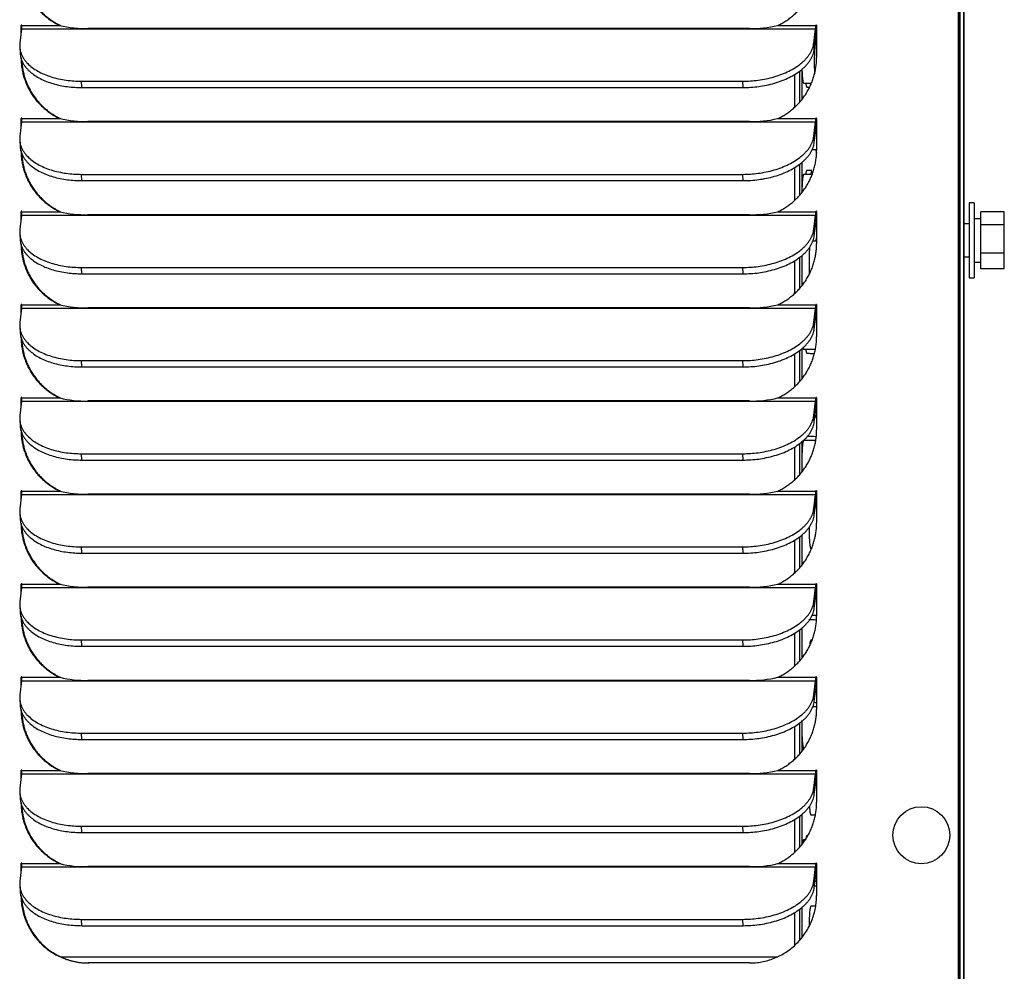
# Model space of a CAD drawing. Header units: inches. Extents: x -1 to 102, y 3 to 82.
# Tile 12 of 17: x 48 to 55, y 43 to 50. Entities that reach past the tile are written whole.
import ezdxf

# ---------------------------------------------------------------- set-up
doc = ezdxf.new("R2010")
doc.units = ezdxf.units.IN
doc.header["$LTSCALE"] = 12
doc.header["$MEASUREMENT"] = 0

msp = doc.modelspace()

# ---------------------------------------------------------------- linework, layer by layer
for p, q in [((54.7213, 36.1996), (54.7213, 71.6274)), ((54.7263, 36.1996), (54.7263, 71.6274)), ((54.7351, 36.8506), (54.7351, 71.4636)), ((54.7612, 71.4636), (54.7612, 36.8806)), ((54.7264, 36.8506), (54.7264, 71.2523)), ((54.7314, 36.8506), (54.7314, 71.2523)), ((54.7613, 36.1996), (54.7613, 68.7866)), ((47.683, 49.9399), (47.6697, 49.8328)), ((47.6832, 49.9653), (47.6782, 49.9653)), ((47.6782, 49.9012), (47.6782, 49.9653)), ((47.683, 49.9399), (53.6482, 49.9399)), ((47.6832, 49.942), (47.6832, 49.9653)), ((47.6841, 49.9653), (47.9701, 49.9653)), ((47.9701, 49.9653), (47.9751, 49.9653)), ((53.1504, 49.9424), (48.1814, 49.9424)), ((53.3634, 49.9653), (53.6494, 49.9653)), ((53.6349, 49.8328), (53.6482, 49.9399)), ((53.6544, 49.9653), (53.6494, 49.9653)), ((53.6553, 49.9653), (53.6553, 49.7243)), ((53.6378, 49.7853), (53.6511, 49.8924)), ((47.6687, 49.8024), (47.6716, 49.7548)), ((53.6378, 49.7853), (53.6349, 49.8328)), ((53.6515, 49.8447), (53.6452, 49.8447)), ((53.4889, 49.5952), (53.4889, 49.3486)), ((53.5281, 49.6215), (53.5281, 49.3883)), ((53.5444, 49.6344), (53.5444, 49.4077)), ((48.135, 49.4985), (48.1321, 49.546)), ((48.1321, 49.546), (53.1011, 49.546)), ((48.135, 49.4985), (53.104, 49.4985)), ((53.104, 49.4985), (53.1011, 49.546)), ((53.5581, 49.5322), (53.6176, 49.5322)), ((53.583, 49.5009), (53.6035, 49.5009)), ((47.683, 49.2399), (47.6697, 49.1328)), ((47.6832, 49.2653), (47.6782, 49.2653)), ((47.6782, 49.2012), (47.6782, 49.2653)), ((47.683, 49.2399), (53.6482, 49.2399)), ((47.6832, 49.242), (47.6832, 49.2653)), ((47.6841, 49.2653), (47.9701, 49.2653)), ((47.9701, 49.2653), (47.9751, 49.2653)), ((53.1504, 49.2424), (48.1814, 49.2424)), ((53.3634, 49.2653), (53.6494, 49.2653)), ((53.6349, 49.1328), (53.6482, 49.2399)), ((53.6544, 49.2653), (53.6494, 49.2653)), ((53.6553, 49.2653), (53.6553, 49.0243)), ((53.6378, 49.0853), (53.6349, 49.1328)), ((53.6378, 49.0853), (53.6511, 49.1924)), ((47.6687, 49.1024), (47.6716, 49.0548)), ((53.6225, 49.0322), (53.6553, 49.0322)), ((53.5281, 48.9215), (53.5281, 48.6883)), ((53.5444, 48.9344), (53.5444, 48.7077)), ((48.135, 48.7985), (48.1321, 48.846)), ((48.1321, 48.846), (53.1011, 48.846)), ((53.104, 48.7985), (53.1011, 48.846)), ((53.4889, 48.8952), (53.4889, 48.6486)), ((53.6225, 48.8447), (53.5581, 48.8447)), ((53.6208, 48.8759), (53.583, 48.8759)), ((48.135, 48.7985), (53.104, 48.7985)), ((54.8017, 48.6316), (54.8017, 48.0676)), ((54.8397, 48.6316), (54.8017, 48.6316)), ((54.8397, 48.6316), (54.8397, 48.0676)), ((47.683, 48.5399), (47.6697, 48.4328)), ((47.6832, 48.5653), (47.6782, 48.5653)), ((47.6782, 48.5012), (47.6782, 48.5653)), ((47.683, 48.5399), (53.6482, 48.5399)), ((47.6832, 48.542), (47.6832, 48.5653)), ((47.6841, 48.5653), (47.9701, 48.5653)), ((47.9701, 48.5653), (47.9751, 48.5653)), ((53.1504, 48.5424), (48.1814, 48.5424)), ((53.3634, 48.5653), (53.6494, 48.5653)), ((53.6349, 48.4328), (53.6482, 48.5399)), ((53.6544, 48.5653), (53.6494, 48.5653)), ((53.6553, 48.5653), (53.6553, 48.3243)), ((54.8887, 48.4674), (54.8887, 48.5646)), ((55.0657, 48.5646), (54.8887, 48.5646)), ((55.0657, 48.4674), (55.0657, 48.5646)), ((53.6378, 48.3853), (53.6511, 48.4924)), ((54.8017, 48.4736), (54.7612, 48.4736)), ((54.8887, 48.5126), (54.8397, 48.5126)), ((54.8887, 48.2523), (54.8887, 48.4674)), ((55.0657, 48.4674), (54.8887, 48.4674)), ((55.0657, 48.2523), (55.0657, 48.4674)), ((47.6687, 48.4024), (47.6716, 48.3548)), ((53.6378, 48.3853), (53.6349, 48.4328)), ((53.6553, 48.3447), (53.6277, 48.3447)), ((53.5444, 48.2344), (53.5444, 48.0077)), ((54.8887, 48.1345), (54.8887, 48.2523)), ((55.0657, 48.2523), (54.8887, 48.2523)), ((55.0657, 48.1345), (55.0657, 48.2523)), ((53.4889, 48.1952), (53.4889, 47.9486)), ((53.5281, 48.2215), (53.5281, 47.9883)), ((54.7612, 48.2256), (54.8017, 48.2256)), ((54.8397, 48.1866), (54.8887, 48.1866)), ((48.135, 48.0985), (48.1321, 48.146)), ((48.1321, 48.146), (53.1011, 48.146)), ((48.135, 48.0985), (53.104, 48.0985)), ((53.104, 48.0985), (53.1011, 48.146)), ((55.0657, 48.1345), (54.8887, 48.1345)), ((54.8017, 48.0676), (54.8397, 48.0676)), ((47.6832, 47.8653), (47.6782, 47.8653)), ((47.6782, 47.8012), (47.6782, 47.8653)), ((47.6832, 47.842), (47.6832, 47.8653)), ((47.6841, 47.8653), (47.9701, 47.8653)), ((47.9701, 47.8653), (47.9751, 47.8653)), ((53.3634, 47.8653), (53.6494, 47.8653)), ((53.6544, 47.8653), (53.6494, 47.8653)), ((53.6553, 47.8653), (53.6553, 47.6243)), ((47.683, 47.8399), (47.6697, 47.7328)), ((47.683, 47.8399), (53.6482, 47.8399)), ((53.1504, 47.8424), (48.1814, 47.8424)), ((53.6349, 47.7328), (53.6482, 47.8399)), ((53.6378, 47.6853), (53.6511, 47.7924)), ((53.6553, 47.8447), (53.6542, 47.8447)), ((53.6378, 47.6853), (53.6349, 47.7328)), ((47.6687, 47.7024), (47.6716, 47.6548)), ((53.4889, 47.4952), (53.4889, 47.2486)), ((53.5281, 47.5215), (53.5281, 47.2883)), ((53.5444, 47.5344), (53.5444, 47.3077)), ((53.5581, 47.5322), (53.6469, 47.5322)), ((48.135, 47.3985), (48.1321, 47.446)), ((48.1321, 47.446), (53.1011, 47.446)), ((53.104, 47.3985), (53.1011, 47.446)), ((48.135, 47.3985), (53.104, 47.3985)), ((47.683, 47.1399), (47.6697, 47.0328)), ((47.6832, 47.1653), (47.6782, 47.1653)), ((47.6782, 47.1012), (47.6782, 47.1653)), ((47.683, 47.1399), (53.6482, 47.1399)), ((47.6832, 47.142), (47.6832, 47.1653)), ((47.6841, 47.1653), (47.9701, 47.1653)), ((47.9701, 47.1653), (47.9751, 47.1653)), ((53.1504, 47.1424), (48.1814, 47.1424)), ((53.3634, 47.1653), (53.6494, 47.1653)), ((53.6349, 47.0328), (53.6482, 47.1399)), ((53.6544, 47.1653), (53.6494, 47.1653)), ((53.6553, 47.1653), (53.6553, 46.9243)), ((53.6378, 46.9853), (53.6511, 47.0924)), ((47.6687, 47.0024), (47.6716, 46.9548)), ((53.6378, 46.9853), (53.6349, 47.0328)), ((53.6436, 47.0322), (53.6553, 47.0322)), ((53.5444, 46.8344), (53.5444, 46.6077)), ((53.6491, 46.8447), (53.5581, 46.8447)), ((53.4889, 46.7952), (53.4889, 46.5486)), ((53.5281, 46.8215), (53.5281, 46.5883)), ((48.135, 46.6985), (48.1321, 46.746)), ((48.1321, 46.746), (53.1011, 46.746)), ((48.135, 46.6985), (53.104, 46.6985)), ((53.104, 46.6985), (53.1011, 46.746)), ((47.6832, 46.4653), (47.6782, 46.4653)), ((47.6782, 46.4012), (47.6782, 46.4653)), ((47.6832, 46.442), (47.6832, 46.4653)), ((47.6841, 46.4653), (47.9701, 46.4653)), ((47.9701, 46.4653), (47.9751, 46.4653)), ((53.3634, 46.4653), (53.6494, 46.4653)), ((53.6544, 46.4653), (53.6494, 46.4653)), ((53.6553, 46.4653), (53.6553, 46.2243)), ((47.683, 46.4399), (47.6697, 46.3328)), ((47.683, 46.4399), (53.6482, 46.4399)), ((53.1504, 46.4424), (48.1814, 46.4424)), ((53.6349, 46.3328), (53.6482, 46.4399)), ((53.6378, 46.2853), (53.6511, 46.3924)), ((53.6378, 46.2853), (53.6349, 46.3328)), ((53.6553, 46.3447), (53.6452, 46.3447)), ((47.6687, 46.3024), (47.6716, 46.2548)), ((53.4889, 46.0952), (53.4889, 45.8486)), ((53.5281, 46.1215), (53.5281, 45.8883)), ((53.5444, 46.1344), (53.5444, 45.9077)), ((48.135, 45.9985), (48.1321, 46.046)), ((48.1321, 46.046), (53.1011, 46.046)), ((53.104, 45.9985), (53.1011, 46.046)), ((53.6125, 46.0322), (53.6176, 46.0322)), ((48.135, 45.9985), (53.104, 45.9985)), ((47.683, 45.7399), (47.6697, 45.6328)), ((47.6832, 45.7653), (47.6782, 45.7653)), ((47.6782, 45.7012), (47.6782, 45.7653)), ((47.683, 45.7399), (53.6482, 45.7399)), ((47.6832, 45.742), (47.6832, 45.7653)), ((47.6841, 45.7653), (47.9701, 45.7653)), ((47.9701, 45.7653), (47.9751, 45.7653)), ((53.1504, 45.7424), (48.1814, 45.7424)), ((53.3634, 45.7653), (53.6494, 45.7653)), ((53.6349, 45.6328), (53.6482, 45.7399)), ((53.6544, 45.7653), (53.6494, 45.7653)), ((53.6553, 45.7653), (53.6553, 45.5243)), ((53.6378, 45.5853), (53.6511, 45.6924)), ((47.6687, 45.6024), (47.6716, 45.5548)), ((53.6378, 45.5853), (53.6349, 45.6328)), ((53.6225, 45.5322), (53.6553, 45.5322)), ((53.5281, 45.4215), (53.5281, 45.1883)), ((53.5444, 45.4344), (53.5444, 45.2077)), ((53.4889, 45.3952), (53.4889, 45.1486)), ((48.135, 45.2985), (48.1321, 45.346)), ((48.1321, 45.346), (53.1011, 45.346)), ((48.135, 45.2985), (53.104, 45.2985)), ((53.104, 45.2985), (53.1011, 45.346)), ((53.6225, 45.3447), (53.6125, 45.3447)), ((47.6832, 45.0653), (47.6782, 45.0653)), ((47.6782, 45.0012), (47.6782, 45.0653)), ((47.6832, 45.042), (47.6832, 45.0653)), ((47.6841, 45.0653), (47.9701, 45.0653)), ((47.9701, 45.0653), (47.9751, 45.0653)), ((53.3634, 45.0653), (53.6494, 45.0653)), ((53.6544, 45.0653), (53.6494, 45.0653)), ((53.6553, 45.0653), (53.6553, 44.8243)), ((47.683, 45.0399), (47.6697, 44.9328)), ((47.683, 45.0399), (53.6482, 45.0399)), ((53.1504, 45.0424), (48.1814, 45.0424)), ((53.6349, 44.9328), (53.6482, 45.0399)), ((53.6378, 44.8853), (53.6511, 44.9924)), ((53.6539, 45.0322), (53.6553, 45.0322)), ((53.6378, 44.8853), (53.6349, 44.9328)), ((47.6687, 44.9024), (47.6716, 44.8548)), ((53.6553, 44.8447), (53.6277, 44.8447)), ((53.4889, 44.6952), (53.4889, 44.4486)), ((53.5281, 44.7215), (53.5281, 44.4883)), ((53.5444, 44.7344), (53.5444, 44.5077)), ((48.135, 44.5985), (48.1321, 44.646)), ((48.1321, 44.646), (53.1011, 44.646)), ((53.104, 44.5985), (53.1011, 44.646)), ((48.135, 44.5985), (53.104, 44.5985)), ((53.5581, 44.5322), (53.5628, 44.5322)), ((47.683, 44.3399), (47.6697, 44.2328)), ((47.6832, 44.3653), (47.6782, 44.3653)), ((47.6782, 44.3012), (47.6782, 44.3653)), ((47.683, 44.3399), (53.6482, 44.3399)), ((47.6832, 44.342), (47.6832, 44.3653)), ((47.6841, 44.3653), (47.9701, 44.3653)), ((47.9701, 44.3653), (47.9751, 44.3653)), ((53.1504, 44.3424), (48.1814, 44.3424)), ((53.3634, 44.3653), (53.6494, 44.3653)), ((53.6349, 44.2328), (53.6482, 44.3399)), ((53.6544, 44.3653), (53.6494, 44.3653)), ((53.6553, 44.3447), (53.6542, 44.3447)), ((53.6553, 44.3653), (53.6553, 44.1243)), ((53.6378, 44.1853), (53.6511, 44.2924)), ((47.6687, 44.2024), (47.6716, 44.1548)), ((53.6378, 44.1853), (53.6349, 44.2328)), ((53.5281, 44.0215), (53.5281, 43.7883)), ((53.5444, 44.0344), (53.5444, 43.8077)), ((53.6125, 44.0322), (53.6469, 44.0322)), ((48.135, 43.8985), (48.1321, 43.946)), ((48.1321, 43.946), (53.1011, 43.946)), ((53.104, 43.8985), (53.1011, 43.946)), ((53.4889, 43.9952), (53.4889, 43.7486)), ((48.135, 43.8985), (53.104, 43.8985)), ((53.5714, 43.8447), (53.5581, 43.8447)), ((47.6832, 43.6653), (47.6782, 43.6653)), ((47.6782, 43.6012), (47.6782, 43.6653)), ((47.6832, 43.642), (47.6832, 43.6653)), ((47.6841, 43.6653), (47.9701, 43.6653)), ((47.9701, 43.6653), (47.9751, 43.6653)), ((53.3634, 43.6653), (53.6494, 43.6653)), ((53.6544, 43.6653), (53.6494, 43.6653)), ((53.6553, 43.6653), (53.6553, 43.4243)), ((47.683, 43.6399), (47.6697, 43.5328)), ((47.683, 43.6399), (53.6482, 43.6399)), ((53.1504, 43.6424), (48.1814, 43.6424)), ((53.6349, 43.5328), (53.6482, 43.6399)), ((53.6378, 43.4853), (53.6511, 43.5924)), ((47.6687, 43.5024), (47.6716, 43.4548)), ((53.6378, 43.4853), (53.6349, 43.5328)), ((53.6436, 43.5322), (53.6553, 43.5322)), ((53.4889, 43.2952), (53.4889, 43.0486)), ((53.5281, 43.3215), (53.5281, 43.0883)), ((53.5444, 43.3344), (53.5444, 43.1077)), ((53.6491, 43.3447), (53.6125, 43.3447)), ((48.135, 43.1985), (48.1321, 43.246)), ((48.1321, 43.246), (53.1011, 43.246)), ((53.104, 43.1985), (53.1011, 43.246)), ((48.135, 43.1985), (53.104, 43.1985)), ((47.9749, 42.9654), (53.3636, 42.9654)), ((53.1513, 42.9183), (48.1822, 42.9183))]:
    msp.add_line(p, q)
for centre, radius, start, end in [((48.164, 50.7683), 0.8261, 256.42163, 271.20156), ((53.169, 50.7716), 0.8294, 268.71593, 283.55923), ((53.6188, 49.1884), 0.6875, 86.75304, 87.49225), ((48.164, 50.0683), 0.8261, 256.42163, 271.20156), ((53.169, 50.0716), 0.8294, 268.71593, 283.55923), ((48.164, 49.3683), 0.8261, 256.42163, 271.20156), ((53.169, 49.3716), 0.8294, 268.71593, 283.55923), ((48.164, 48.6683), 0.8261, 256.42163, 271.20156), ((53.169, 48.6716), 0.8294, 268.71593, 283.55923), ((48.164, 47.9683), 0.8261, 256.42163, 271.20156), ((53.169, 47.9716), 0.8294, 268.71593, 283.55923), ((48.164, 47.2683), 0.8261, 256.42163, 271.20156), ((53.169, 47.2716), 0.8294, 268.71593, 283.55923), ((48.164, 46.5683), 0.8261, 256.42163, 271.20156), ((53.169, 46.5716), 0.8294, 268.71593, 283.55923), ((48.164, 45.8683), 0.8261, 256.42163, 271.20156), ((53.169, 45.8716), 0.8294, 268.71593, 283.55923), ((48.164, 45.1683), 0.8261, 256.42163, 271.20156), ((53.169, 45.1716), 0.8294, 268.71593, 283.55923), ((48.164, 44.4683), 0.8261, 256.42163, 271.20156), ((53.169, 44.4716), 0.8294, 268.71593, 283.55923)]:
    msp.add_arc(centre, radius, start, end)
msp.add_ellipse((54.4424, 43.8788), major_axis=(0, -0.2142), ratio=0.996195)
for points, weights in [([(47.6782, 50.4243), (47.6782, 50.1013), (47.9701, 49.9653)], [1, 0.842877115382, 1]), ([(47.6837, 50.4019), (47.6973, 50.0947), (47.9751, 49.9653)], [1, 0.854609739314, 1]), ([(53.3634, 49.9653), (53.6553, 50.1013), (53.6553, 50.4243)], [1, 0.842877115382, 1]), ([(47.683, 49.9399), (47.6841, 49.9492), (47.6841, 49.9653)], [1, 0.887010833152, 1]), ([(47.6837, 49.9669), (47.6832, 49.9662), (47.6832, 49.9653)], [1, 0.960657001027, 1]), ([(53.6482, 49.9399), (53.6494, 49.9492), (53.6494, 49.9653)], [1, 0.887010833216, 1]), ([(53.6511, 49.8924), (53.6544, 49.919), (53.6544, 49.9653)], [1, 0.88701083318, 1]), ([(53.6549, 49.9669), (53.6544, 49.9662), (53.6544, 49.9653)], [1, 0.960657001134, 1]), ([(47.6697, 49.8328), (47.634, 49.546), (48.1321, 49.546)], [1, 0.707106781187, 1]), ([(53.1011, 49.546), (53.5992, 49.546), (53.6349, 49.8328)], [1, 0.707106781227, 1]), ([(53.104, 49.4985), (53.6021, 49.4985), (53.6378, 49.7853)], [1, 0.707106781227, 1]), ([(47.6716, 49.7548), (47.6872, 49.4985), (48.135, 49.4985)], [1, 0.743706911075, 1]), ([(47.6782, 49.7243), (47.6782, 49.4013), (47.9701, 49.2653)], [1, 0.842877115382, 1]), ([(53.3634, 49.2653), (53.6553, 49.4013), (53.6553, 49.7243)], [1, 0.842877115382, 1]), ([(47.6837, 49.7019), (47.6973, 49.3947), (47.9751, 49.2653)], [1, 0.854609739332, 1]), ([(53.5453, 49.6351), (53.5485, 49.5322), (53.5581, 49.5322)], [1, 0.81896982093, 1]), ([(53.5453, 49.6351), (53.5485, 49.5322), (53.5581, 49.5322)], [1, 0.818969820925, 1]), ([(53.5739, 49.5322), (53.578, 49.5009), (53.583, 49.5009)], [1, 0.957427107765, 1]), ([(53.5739, 49.5322), (53.578, 49.5009), (53.583, 49.5009)], [1, 0.957427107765, 1]), ([(53.6118, 49.5322), (53.6125, 49.5266), (53.6133, 49.522)], [1, 0.998575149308, 1]), ([(47.6837, 49.2669), (47.6832, 49.2662), (47.6832, 49.2653)], [1, 0.960657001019, 1]), ([(53.6549, 49.2669), (53.6544, 49.2662), (53.6544, 49.2653)], [1, 0.960657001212, 1]), ([(47.683, 49.2399), (47.6841, 49.2492), (47.6841, 49.2653)], [1, 0.887010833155, 1]), ([(53.6482, 49.2399), (53.6494, 49.2492), (53.6494, 49.2653)], [1, 0.887010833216, 1]), ([(53.6511, 49.1924), (53.6544, 49.219), (53.6544, 49.2653)], [1, 0.88701083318, 1]), ([(47.6697, 49.1328), (47.634, 48.846), (48.1321, 48.846)], [1, 0.707106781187, 1]), ([(53.1011, 48.846), (53.5992, 48.846), (53.6349, 49.1328)], [1, 0.707106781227, 1]), ([(47.6716, 49.0548), (47.6872, 48.7985), (48.135, 48.7985)], [1, 0.743706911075, 1]), ([(53.104, 48.7985), (53.6021, 48.7985), (53.6378, 49.0853)], [1, 0.707106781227, 1]), ([(47.6782, 49.0243), (47.6782, 48.7013), (47.9701, 48.5653)], [1, 0.842877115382, 1]), ([(47.6837, 49.0019), (47.6973, 48.6947), (47.9751, 48.5653)], [1, 0.854609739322, 1]), ([(53.3634, 48.5653), (53.6553, 48.7013), (53.6553, 49.0243)], [1, 0.842877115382, 1]), ([(53.6494, 49.0322), (53.652, 49.0125), (53.655, 49.0051)], [1, 0.982493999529, 1]), ([(53.6494, 49.0322), (53.652, 49.0127), (53.655, 49.0052)], [1, 0.982778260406, 1]), ([(53.5581, 48.8447), (53.546, 48.8447), (53.5446, 48.7078)], [1, 0.749712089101, 1]), ([(53.5581, 48.8447), (53.546, 48.8447), (53.5446, 48.7078)], [1, 0.749712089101, 1]), ([(53.583, 48.8759), (53.578, 48.8759), (53.5739, 48.8447)], [1, 0.957427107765, 1]), ([(53.583, 48.8759), (53.578, 48.8759), (53.5739, 48.8447)], [1, 0.957427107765, 1]), ([(53.6208, 48.8759), (53.6159, 48.8759), (53.6118, 48.8447)], [1, 0.957427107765, 1]), ([(47.683, 48.5399), (47.6841, 48.5492), (47.6841, 48.5653)], [1, 0.887010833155, 1]), ([(47.6837, 48.5669), (47.6832, 48.5662), (47.6832, 48.5653)], [1, 0.960657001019, 1]), ([(53.6482, 48.5399), (53.6494, 48.5492), (53.6494, 48.5653)], [1, 0.887010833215, 1]), ([(53.6511, 48.4924), (53.6544, 48.519), (53.6544, 48.5653)], [1, 0.88701083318, 1]), ([(53.6549, 48.5669), (53.6544, 48.5662), (53.6544, 48.5653)], [1, 0.960657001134, 1]), ([(47.6697, 48.4328), (47.634, 48.146), (48.1321, 48.146)], [1, 0.707106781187, 1]), ([(53.1011, 48.146), (53.5992, 48.146), (53.6349, 48.4328)], [1, 0.707106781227, 1]), ([(53.104, 48.0985), (53.6021, 48.0985), (53.6378, 48.3853)], [1, 0.707106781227, 1]), ([(47.6716, 48.3548), (47.6872, 48.0985), (48.135, 48.0985)], [1, 0.743706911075, 1]), ([(47.6782, 48.3243), (47.6782, 48.0013), (47.9701, 47.8653)], [1, 0.842877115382, 1]), ([(53.3634, 47.8653), (53.6553, 48.0013), (53.6553, 48.3243)], [1, 0.842877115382, 1]), ([(53.6553, 48.3725), (53.6521, 48.3654), (53.6494, 48.3447)], [1, 0.980636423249, 1]), ([(53.6553, 48.3725), (53.6521, 48.3654), (53.6494, 48.3447)], [1, 0.980636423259, 1]), ([(47.6837, 48.3019), (47.6973, 47.9947), (47.9751, 47.8653)], [1, 0.854609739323, 1]), ([(53.6028, 48.2973), (53.5948, 48.2031), (53.6015, 48.0968)], [1, 0.765732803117, 1]), ([(53.6019, 48.286), (53.5954, 48.1932), (53.6015, 48.0968)], [1, 0.795692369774, 1]), ([(47.683, 47.8399), (47.6841, 47.8492), (47.6841, 47.8653)], [1, 0.887010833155, 1]), ([(47.6837, 47.8669), (47.6832, 47.8662), (47.6832, 47.8653)], [1, 0.960657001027, 1]), ([(53.6482, 47.8399), (53.6494, 47.8492), (53.6494, 47.8653)], [1, 0.887010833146, 1]), ([(53.6511, 47.7924), (53.6544, 47.819), (53.6544, 47.8653)], [1, 0.88701083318, 1]), ([(53.6549, 47.8669), (53.6544, 47.8662), (53.6544, 47.8653)], [1, 0.960657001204, 1]), ([(47.6697, 47.7328), (47.634, 47.446), (48.1321, 47.446)], [1, 0.707106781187, 1]), ([(53.1011, 47.446), (53.5992, 47.446), (53.6349, 47.7328)], [1, 0.707106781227, 1]), ([(47.6716, 47.6548), (47.6872, 47.3985), (48.135, 47.3985)], [1, 0.743706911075, 1]), ([(53.104, 47.3985), (53.6021, 47.3985), (53.6378, 47.6853)], [1, 0.707106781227, 1]), ([(47.6782, 47.6243), (47.6782, 47.3013), (47.9701, 47.1653)], [1, 0.842877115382, 1]), ([(47.6837, 47.6019), (47.6973, 47.2947), (47.9751, 47.1653)], [1, 0.85460973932, 1]), ([(53.3634, 47.1653), (53.6553, 47.3013), (53.6553, 47.6243)], [1, 0.842877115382, 1]), ([(53.5533, 47.542), (53.5556, 47.5322), (53.5581, 47.5322)], [1, 0.984127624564, 1]), ([(53.5533, 47.542), (53.5556, 47.5322), (53.5581, 47.5322)], [1, 0.984127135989, 1]), ([(53.5739, 47.5322), (53.578, 47.5009), (53.583, 47.5009)], [1, 0.957427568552, 1]), ([(47.683, 47.1399), (47.6841, 47.1492), (47.6841, 47.1653)], [1, 0.887010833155, 1]), ([(47.6837, 47.1669), (47.6832, 47.1662), (47.6832, 47.1653)], [1, 0.960657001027, 1]), ([(53.6482, 47.1399), (53.6494, 47.1492), (53.6494, 47.1653)], [1, 0.887010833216, 1]), ([(53.6511, 47.0924), (53.6544, 47.119), (53.6544, 47.1653)], [1, 0.88701083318, 1]), ([(53.6549, 47.1669), (53.6544, 47.1662), (53.6544, 47.1653)], [1, 0.960657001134, 1]), ([(47.6697, 47.0328), (47.634, 46.746), (48.1321, 46.746)], [1, 0.707106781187, 1]), ([(53.1011, 46.746), (53.5992, 46.746), (53.6349, 47.0328)], [1, 0.707106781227, 1]), ([(53.104, 46.6985), (53.6021, 46.6985), (53.6378, 46.9853)], [1, 0.707106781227, 1]), ([(53.6494, 47.0322), (53.652, 47.0125), (53.655, 47.0051)], [1, 0.982493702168, 1]), ([(47.6716, 46.9548), (47.6872, 46.6985), (48.135, 46.6985)], [1, 0.743706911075, 1]), ([(47.6782, 46.9243), (47.6782, 46.6013), (47.9701, 46.4653)], [1, 0.842877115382, 1]), ([(47.6837, 46.9019), (47.6973, 46.5947), (47.9751, 46.4653)], [1, 0.854609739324, 1]), ([(53.3634, 46.4653), (53.6553, 46.6013), (53.6553, 46.9243)], [1, 0.842877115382, 1]), ([(47.683, 46.4399), (47.6841, 46.4492), (47.6841, 46.4653)], [1, 0.887010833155, 1]), ([(47.6837, 46.4669), (47.6832, 46.4662), (47.6832, 46.4653)], [1, 0.960657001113, 1]), ([(53.6482, 46.4399), (53.6494, 46.4492), (53.6494, 46.4653)], [1, 0.887010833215, 1]), ([(53.6511, 46.3924), (53.6544, 46.419), (53.6544, 46.4653)], [1, 0.88701083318, 1]), ([(53.6549, 46.4669), (53.6544, 46.4662), (53.6544, 46.4653)], [1, 0.960657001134, 1]), ([(47.6697, 46.3328), (47.634, 46.046), (48.1321, 46.046)], [1, 0.707106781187, 1]), ([(53.1011, 46.046), (53.5992, 46.046), (53.6349, 46.3328)], [1, 0.707106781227, 1]), ([(53.6553, 46.3725), (53.6521, 46.3654), (53.6494, 46.3447)], [1, 0.980636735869, 1]), ([(47.6716, 46.2548), (47.6872, 45.9985), (48.135, 45.9985)], [1, 0.743706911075, 1]), ([(53.104, 45.9985), (53.6021, 45.9985), (53.6378, 46.2853)], [1, 0.707106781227, 1]), ([(47.6782, 46.2243), (47.6782, 45.9013), (47.9701, 45.7653)], [1, 0.842877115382, 1]), ([(47.6837, 46.2019), (47.6973, 45.8947), (47.9751, 45.7653)], [1, 0.854609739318, 1]), ([(53.3634, 45.7653), (53.6553, 45.9013), (53.6553, 46.2243)], [1, 0.842877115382, 1]), ([(53.5989, 46.1918), (53.5986, 46.0322), (53.6125, 46.0322)], [1, 0.699403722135, 1]), ([(53.5989, 46.1918), (53.5986, 46.0322), (53.6125, 46.0322)], [1, 0.699403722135, 1]), ([(47.683, 45.7399), (47.6841, 45.7492), (47.6841, 45.7653)], [1, 0.887010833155, 1]), ([(47.6837, 45.7669), (47.6832, 45.7662), (47.6832, 45.7653)], [1, 0.960657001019, 1]), ([(53.6482, 45.7399), (53.6494, 45.7492), (53.6494, 45.7653)], [1, 0.887010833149, 1]), ([(53.6511, 45.6924), (53.6544, 45.719), (53.6544, 45.7653)], [1, 0.88701083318, 1]), ([(53.6549, 45.7669), (53.6544, 45.7662), (53.6544, 45.7653)], [1, 0.960657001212, 1]), ([(47.6697, 45.6328), (47.634, 45.346), (48.1321, 45.346)], [1, 0.707106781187, 1]), ([(53.1011, 45.346), (53.5992, 45.346), (53.6349, 45.6328)], [1, 0.707106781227, 1]), ([(53.104, 45.2985), (53.6021, 45.2985), (53.6378, 45.5853)], [1, 0.707106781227, 1]), ([(47.6716, 45.5548), (47.6872, 45.2985), (48.135, 45.2985)], [1, 0.743706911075, 1]), ([(47.6782, 45.5243), (47.6782, 45.2013), (47.9701, 45.0653)], [1, 0.842877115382, 1]), ([(47.6837, 45.5019), (47.6973, 45.1947), (47.9751, 45.0653)], [1, 0.854609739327, 1]), ([(53.3634, 45.0653), (53.6553, 45.2013), (53.6553, 45.5243)], [1, 0.842877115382, 1]), ([(53.6125, 45.3447), (53.607, 45.3447), (53.603, 45.2998)], [1, 0.925381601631, 1]), ([(53.6125, 45.3447), (53.607, 45.3447), (53.603, 45.2998)], [1, 0.925381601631, 1]), ([(47.683, 45.0399), (47.6841, 45.0492), (47.6841, 45.0653)], [1, 0.887010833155, 1]), ([(47.6837, 45.0669), (47.6832, 45.0662), (47.6832, 45.0653)], [1, 0.960657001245, 1]), ([(53.6482, 45.0399), (53.6494, 45.0492), (53.6494, 45.0653)], [1, 0.887010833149, 1]), ([(53.6511, 44.9924), (53.6544, 45.019), (53.6544, 45.0653)], [1, 0.88701083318, 1]), ([(53.6549, 45.0669), (53.6544, 45.0662), (53.6544, 45.0653)], [1, 0.960657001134, 1]), ([(53.6529, 45.0121), (53.6539, 45.0078), (53.655, 45.0051)], [1, 0.997660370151, 1]), ([(47.6697, 44.9328), (47.634, 44.646), (48.1321, 44.646)], [1, 0.707106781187, 1]), ([(53.1011, 44.646), (53.5992, 44.646), (53.6349, 44.9328)], [1, 0.707106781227, 1]), ([(47.6716, 44.8548), (47.6872, 44.5985), (48.135, 44.5985)], [1, 0.743706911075, 1]), ([(53.104, 44.5985), (53.6021, 44.5985), (53.6378, 44.8853)], [1, 0.707106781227, 1]), ([(47.6782, 44.8243), (47.6782, 44.5013), (47.9701, 44.3653)], [1, 0.842877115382, 1]), ([(47.6837, 44.8019), (47.6973, 44.4947), (47.9751, 44.3653)], [1, 0.854609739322, 1]), ([(53.3634, 44.3653), (53.6553, 44.5013), (53.6553, 44.8243)], [1, 0.842877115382, 1]), ([(53.5451, 44.7349), (53.5396, 44.5322), (53.5581, 44.5322)], [1, 0.592665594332, 1]), ([(53.5451, 44.7349), (53.5396, 44.5322), (53.5581, 44.5322)], [1, 0.592664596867, 1]), ([(47.683, 44.3399), (47.6841, 44.3492), (47.6841, 44.3653)], [1, 0.887010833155, 1]), ([(47.6837, 44.3669), (47.6832, 44.3662), (47.6832, 44.3653)], [1, 0.960657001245, 1]), ([(53.6482, 44.3399), (53.6494, 44.3492), (53.6494, 44.3653)], [1, 0.887010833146, 1]), ([(53.6511, 44.2924), (53.6544, 44.319), (53.6544, 44.3653)], [1, 0.887010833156, 1]), ([(53.6549, 44.3669), (53.6544, 44.3662), (53.6544, 44.3653)], [1, 0.960657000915, 1]), ([(47.6697, 44.2328), (47.634, 43.946), (48.1321, 43.946)], [1, 0.707106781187, 1]), ([(53.1011, 43.946), (53.5992, 43.946), (53.6349, 44.2328)], [1, 0.707106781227, 1]), ([(53.104, 43.8985), (53.6021, 43.8985), (53.6378, 44.1853)], [1, 0.707106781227, 1]), ([(47.6716, 44.1548), (47.6872, 43.8985), (48.135, 43.8985)], [1, 0.743706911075, 1]), ([(47.6782, 44.1243), (47.6782, 43.8013), (47.9701, 43.6653)], [1, 0.842877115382, 1]), ([(47.6837, 44.1019), (47.6973, 43.7947), (47.9751, 43.6653)], [1, 0.854609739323, 1]), ([(53.3634, 43.6653), (53.6553, 43.8013), (53.6553, 44.1243)], [1, 0.842877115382, 1]), ([(53.6016, 44.0956), (53.6057, 44.0322), (53.6125, 44.0322)], [1, 0.89284069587, 1]), ([(53.6016, 44.0956), (53.6057, 44.0322), (53.6125, 44.0322)], [1, 0.89284069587, 1]), ([(53.583, 43.8759), (53.5785, 43.8759), (53.5746, 43.8497)], [1, 0.964397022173, 1]), ([(53.5581, 43.8447), (53.5536, 43.8447), (53.5501, 43.8148)], [1, 0.951077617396, 1]), ([(53.5581, 43.8447), (53.5536, 43.8447), (53.5501, 43.8148)], [1, 0.951078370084, 1]), ([(47.683, 43.6399), (47.6841, 43.6492), (47.6841, 43.6653)], [1, 0.887010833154, 1]), ([(47.6837, 43.6669), (47.6832, 43.6662), (47.6832, 43.6653)], [1, 0.960657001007, 1]), ([(53.6482, 43.6399), (53.6494, 43.6492), (53.6494, 43.6653)], [1, 0.887010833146, 1]), ([(53.6511, 43.5924), (53.6544, 43.619), (53.6544, 43.6653)], [1, 0.88701083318, 1]), ([(53.6549, 43.6669), (53.6544, 43.6662), (53.6544, 43.6653)], [1, 0.960657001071, 1]), ([(47.6697, 43.5328), (47.634, 43.246), (48.1321, 43.246)], [1, 0.707106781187, 1]), ([(53.1011, 43.246), (53.5992, 43.246), (53.6349, 43.5328)], [1, 0.707106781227, 1]), ([(47.6716, 43.4548), (47.6872, 43.1985), (48.135, 43.1985)], [1, 0.743706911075, 1]), ([(47.6782, 43.4243), (47.6782, 42.9183), (48.1822, 42.9183)], [1, 0.707106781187, 1]), ([(53.104, 43.1985), (53.6021, 43.1985), (53.6378, 43.4853)], [1, 0.707106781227, 1]), ([(53.1513, 42.9183), (53.6553, 42.9183), (53.6553, 43.4243)], [1, 0.707106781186, 1]), ([(47.6837, 43.4019), (47.7051, 42.9183), (48.1873, 42.9183)], [1, 0.722622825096, 1]), ([(53.6125, 43.3447), (53.5992, 43.3447), (53.5989, 43.1917)], [1, 0.714537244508, 1]), ([(53.6125, 43.3447), (53.5992, 43.3447), (53.5989, 43.1917)], [1, 0.714537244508, 1])]:
    msp.add_rational_spline(points, weights, degree=2)
for points, weights in [([(47.6841, 49.9653), (47.6841, 49.9683), (47.6812, 49.9683), (47.6782, 49.9683), (47.6782, 49.9653)], [1, 0.707106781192, 1, 0.707106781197, 1]), ([(53.6553, 49.9653), (53.6553, 49.9683), (53.6523, 49.9683), (53.6494, 49.9683), (53.6494, 49.9653)], [1, 0.707106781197, 1, 0.70710678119, 1]), ([(53.6515, 49.8447), (53.6433, 49.8447), (53.6394, 49.7618), (53.6356, 49.6789), (53.6402, 49.6011)], [1, 0.857230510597, 1, 0.857230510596, 1]), ([(47.6841, 49.2653), (47.6841, 49.2683), (47.6812, 49.2683), (47.6782, 49.2683), (47.6782, 49.2653)], [1, 0.707106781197, 1, 0.707106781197, 1]), ([(53.6553, 49.2653), (53.6553, 49.2683), (53.6523, 49.2683), (53.6494, 49.2683), (53.6494, 49.2653)], [1, 0.707106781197, 1, 0.707106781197, 1]), ([(47.6841, 48.5653), (47.6841, 48.5683), (47.6812, 48.5683), (47.6782, 48.5683), (47.6782, 48.5653)], [1, 0.707106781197, 1, 0.707106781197, 1]), ([(53.6553, 48.5653), (53.6553, 48.5683), (53.6523, 48.5683), (53.6494, 48.5683), (53.6494, 48.5653)], [1, 0.707106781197, 1, 0.707106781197, 1]), ([(47.6841, 47.8653), (47.6841, 47.8683), (47.6812, 47.8683), (47.6782, 47.8683), (47.6782, 47.8653)], [1, 0.707106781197, 1, 0.707106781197, 1]), ([(53.6553, 47.8653), (53.6553, 47.8683), (53.6523, 47.8683), (53.6494, 47.8683), (53.6494, 47.8653)], [1, 0.707106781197, 1, 0.70710678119, 1]), ([(47.6841, 47.1653), (47.6841, 47.1683), (47.6812, 47.1683), (47.6782, 47.1683), (47.6782, 47.1653)], [1, 0.707106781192, 1, 0.707106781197, 1]), ([(53.6553, 47.1653), (53.6553, 47.1683), (53.6523, 47.1683), (53.6494, 47.1683), (53.6494, 47.1653)], [1, 0.707106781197, 1, 0.707106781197, 1]), ([(53.5581, 46.8447), (53.5502, 46.8447), (53.5463, 46.7664), (53.5423, 46.6881), (53.5463, 46.61)], [1, 0.865752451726, 1, 0.865752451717, 1]), ([(53.5581, 46.8447), (53.5502, 46.8447), (53.5463, 46.7664), (53.5423, 46.6881), (53.5463, 46.61)], [1, 0.865752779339, 1, 0.865752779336, 1]), ([(47.6841, 46.4653), (47.6841, 46.4683), (47.6812, 46.4683), (47.6782, 46.4683), (47.6782, 46.4653)], [1, 0.707106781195, 1, 0.707106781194, 1]), ([(53.6553, 46.4653), (53.6553, 46.4683), (53.6523, 46.4683), (53.6494, 46.4683), (53.6494, 46.4653)], [1, 0.707106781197, 1, 0.707106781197, 1]), ([(47.6841, 45.7653), (47.6841, 45.7683), (47.6812, 45.7683), (47.6782, 45.7683), (47.6782, 45.7653)], [1, 0.707106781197, 1, 0.707106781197, 1]), ([(53.6553, 45.7653), (53.6553, 45.7683), (53.6523, 45.7683), (53.6494, 45.7683), (53.6494, 45.7653)], [1, 0.707106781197, 1, 0.707106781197, 1]), ([(47.6841, 45.0653), (47.6841, 45.0683), (47.6812, 45.0683), (47.6782, 45.0683), (47.6782, 45.0653)], [1, 0.70710678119, 1, 0.707106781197, 1]), ([(53.6553, 45.0653), (53.6553, 45.0683), (53.6523, 45.0683), (53.6494, 45.0683), (53.6494, 45.0653)], [1, 0.707106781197, 1, 0.707106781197, 1]), ([(47.6841, 44.3653), (47.6841, 44.3683), (47.6812, 44.3683), (47.6782, 44.3683), (47.6782, 44.3653)], [1, 0.70710678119, 1, 0.707106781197, 1]), ([(53.6553, 44.3653), (53.6553, 44.3683), (53.6523, 44.3683), (53.6494, 44.3683), (53.6494, 44.3653)], [1, 0.707106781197, 1, 0.70710678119, 1]), ([(47.6841, 43.6653), (47.6841, 43.6683), (47.6812, 43.6683), (47.6782, 43.6683), (47.6782, 43.6653)], [1, 0.707106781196, 1, 0.707106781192, 1]), ([(53.6553, 43.6653), (53.6553, 43.6683), (53.6523, 43.6683), (53.6494, 43.6683), (53.6494, 43.6653)], [1, 0.707106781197, 1, 0.707106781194, 1])]:
    msp.add_rational_spline(points, weights, degree=2, knots=[0, 0, 0, 0.5, 0.5, 1, 1, 1])
for points, knots in [([(53.5816, 47.5009), (53.5945, 47.5008), (53.6108, 47.5006), (53.6279, 47.4996), (53.6335, 47.4993)], [0, 0, 0, 0, 0.02761924, 0.04105846, 0.04105846, 0.04105846, 0.04105846]), ([(53.5976, 45.5007), (53.6042, 45.5006), (53.6235, 45.5001), (53.644, 45.4987), (53.658, 45.4973)], [0.01212741, 0.01212741, 0.01212741, 0.01212741, 0.02761924, 0.06025223, 0.06025223, 0.06025223, 0.06025223])]:
    msp.add_open_spline(points, degree=3, knots=knots)
for points in [[(53.6465, 46.874), (53.6259, 46.875), (53.605, 46.8755), (53.5816, 46.8759)], [(53.6578, 44.8735), (53.65, 44.874), (53.6422, 44.8744), (53.6345, 44.8748)], [(53.6395, 43.4989), (53.6456, 43.4984), (53.6518, 43.4979), (53.658, 43.4973)]]:
    msp.add_open_spline(points, degree=3)

doc.saveas('drawing.dxf')
